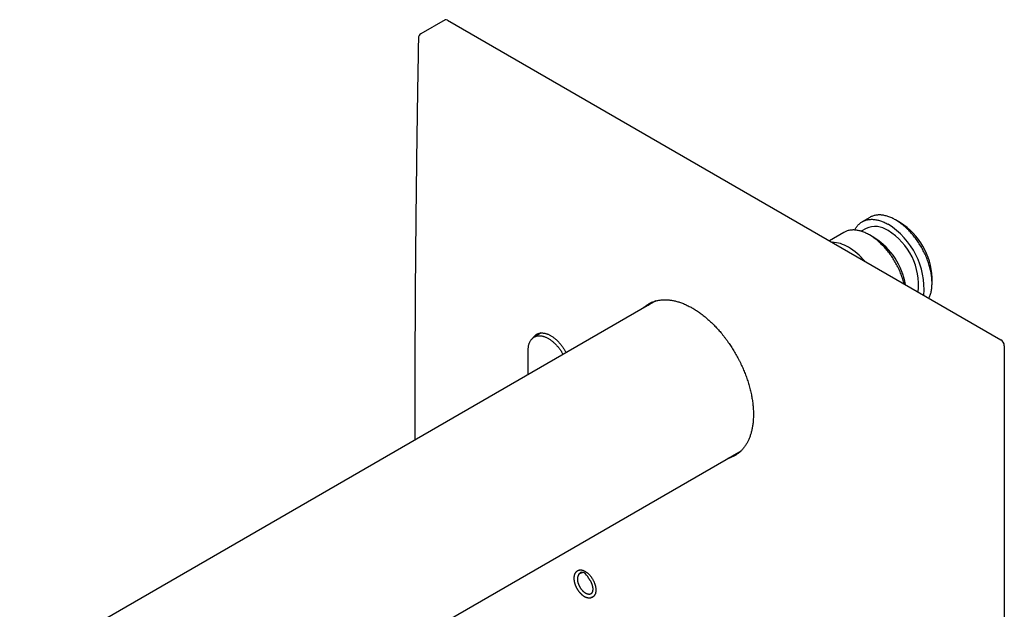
# Model space of a CAD drawing. Header units: millimetres. Extents: x 8 to 834, y 12 to 591.
# Tile 4 of 6: x 600 to 798, y 213 to 332. Entities that reach past the tile are written whole.
import ezdxf

# ---------------------------------------------------------------- set-up
doc = ezdxf.new("R2010")
doc.units = ezdxf.units.MM

msp = doc.modelspace()

# ---------------------------------------------------------------- linework, layer by layer
at = {"color": 7, "linetype": 'Continuous', "lineweight": 30}
for p, q in [((685.64, 331.71), (680.8, 328.92)), ((686.14, 331.66), (797.15, 267.57)), ((770.87, 292.1), (769.35, 291.22)), ((777, 291.04), (776.05, 291.59)), ((765.64, 289.08), (762.76, 287.42)), ((770.12, 289.88), (769.14, 289.31)), ((771.91, 287.94), (770.81, 288.57)), ((783.36, 278.91), (783.36, 280.02)), ((727.93, 275.34), (600.29, 201.66)), ((727.85, 275.32), (727.78, 275.25)), ((704.95, 268.92), (703.52, 268.09)), ((702.34, 260.56), (702.34, 265.48)), ((797.86, 266.35), (797.86, 105.49)), ((634.99, 181.74), (745.03, 245.26)), ((712.54, 221.36), (712.14, 221.13)), ((712.14, 221.13), (712.14, 221.13)), ((712.46, 220.56), (712.47, 220.57)), ((712.83, 220.71), (712.83, 220.71)), ((713.44, 220.84), (712.96, 220.74)), ((712.96, 220.74), (712.97, 220.74)), ((714.82, 216.5), (714.82, 216.5)), ((715.14, 215.93), (715.53, 216.16))]:
    msp.add_line(p, q, dxfattribs=at)
at = {"color": 7, "linetype": 'Continuous', "lineweight": 30, "flags": 128}
for points in [[(782.75, 275.88), (782.81, 276), (782.88, 276.17), (782.94, 276.34), (783, 276.51), (783.06, 276.69), (783.11, 276.87), (783.16, 277.06), (783.2, 277.25), (783.24, 277.44), (783.27, 277.64), (783.3, 277.85), (783.32, 278.05), (783.34, 278.26), (783.35, 278.48), (783.36, 278.69), (783.36, 278.91), (783.36, 279.14), (783.35, 279.36), (783.34, 279.59), (783.32, 279.82), (783.3, 280.05), (783.27, 280.29), (783.24, 280.52), (783.2, 280.76), (783.16, 281), (783.11, 281.25), (783.06, 281.49), (783, 281.73), (782.94, 281.98), (782.88, 282.22), (782.81, 282.47), (782.73, 282.72), (782.65, 282.96), (782.57, 283.21), (782.48, 283.46), (782.38, 283.71), (782.28, 283.95), (782.18, 284.2), (782.08, 284.44), (781.97, 284.69), (781.85, 284.93), (781.73, 285.17), (781.61, 285.41), (781.48, 285.65), (781.35, 285.89), (781.22, 286.13), (781.08, 286.36), (780.94, 286.59), (780.8, 286.82), (780.65, 287.05), (780.5, 287.27), (780.35, 287.49), (780.19, 287.71), (780.03, 287.93), (779.87, 288.14), (779.7, 288.35), (779.54, 288.55), (779.37, 288.75), (779.2, 288.95), (779.02, 289.14), (778.85, 289.33), (778.67, 289.51), (778.49, 289.7), (778.31, 289.87), (778.12, 290.04), (777.94, 290.21), (777.75, 290.37), (777.57, 290.53), (777.38, 290.68), (777.19, 290.83), (777, 290.97), (776.81, 291.1), (776.62, 291.23), (776.43, 291.36), (776.24, 291.48), (776.04, 291.59), (775.85, 291.7), (775.66, 291.8), (775.47, 291.9), (775.28, 291.99), (775.09, 292.07), (774.9, 292.15), (774.71, 292.22), (774.52, 292.28), (774.34, 292.34), (774.15, 292.4), (773.97, 292.44), (773.78, 292.48), (773.6, 292.52), (773.42, 292.54), (773.24, 292.56), (773.07, 292.58), (772.89, 292.59), (772.72, 292.59), (772.55, 292.58), (772.39, 292.57), (772.22, 292.55), (772.06, 292.53), (771.9, 292.5), (771.74, 292.46), (771.59, 292.42), (771.44, 292.37), (771.29, 292.31), (771.15, 292.25), (771.01, 292.18), (770.87, 292.1)], [(767.84, 289.56), (767.84, 289.56), (767.92, 289.71), (768, 289.86), (768.09, 290.01), (768.19, 290.15), (768.28, 290.28), (768.39, 290.41), (768.49, 290.53), (768.6, 290.65), (768.72, 290.76), (768.84, 290.86), (768.96, 290.96), (769.09, 291.06), (769.22, 291.14), (769.35, 291.22), (769.49, 291.3), (769.63, 291.37), (769.77, 291.43), (769.92, 291.49), (770.07, 291.54), (770.22, 291.58), (770.38, 291.62), (770.54, 291.65), (770.7, 291.67), (770.86, 291.69), (771.03, 291.7), (771.2, 291.71), (771.37, 291.71), (771.55, 291.7), (771.72, 291.69), (771.9, 291.67), (772.08, 291.64), (772.26, 291.6), (772.45, 291.56), (772.63, 291.52), (772.82, 291.47), (773, 291.41), (773.19, 291.34), (773.38, 291.27), (773.57, 291.19), (773.76, 291.11), (773.95, 291.02), (774.14, 290.92), (774.33, 290.82), (774.52, 290.71)], [(777.76, 278.77), (777.71, 278.96), (777.64, 279.2), (777.57, 279.45), (777.5, 279.7), (777.42, 279.94), (777.33, 280.19), (777.24, 280.44), (777.15, 280.69), (777.05, 280.93), (776.95, 281.18), (776.84, 281.42), (776.73, 281.67), (776.62, 281.91), (776.5, 282.15), (776.38, 282.39), (776.25, 282.63), (776.12, 282.87), (775.99, 283.11), (775.85, 283.34), (775.71, 283.57), (775.56, 283.8), (775.42, 284.03), (775.27, 284.25), (775.11, 284.47), (774.96, 284.69), (774.8, 284.91), (774.64, 285.12), (774.47, 285.32), (774.3, 285.53), (774.13, 285.73), (773.96, 285.93), (773.79, 286.12), (773.61, 286.31), (773.43, 286.49), (773.25, 286.67), (773.07, 286.85), (772.89, 287.02), (772.71, 287.19), (772.52, 287.35), (772.33, 287.51), (772.15, 287.66), (771.96, 287.8), (771.77, 287.95), (771.58, 288.08), (771.39, 288.21), (771.19, 288.34), (771, 288.46), (770.81, 288.57), (770.62, 288.68), (770.43, 288.78), (770.24, 288.87), (770.05, 288.96), (769.86, 289.05), (769.67, 289.13), (769.48, 289.2), (769.29, 289.26), (769.1, 289.32), (768.92, 289.38), (768.73, 289.42), (768.55, 289.46), (768.37, 289.5), (768.19, 289.52), (768.01, 289.54), (767.84, 289.56), (767.66, 289.57), (767.49, 289.57), (767.32, 289.56), (767.15, 289.55), (766.99, 289.53), (766.83, 289.51), (766.67, 289.48), (766.51, 289.44), (766.36, 289.4), (766.21, 289.34), (766.06, 289.29), (765.91, 289.23), (765.77, 289.16), (765.64, 289.08)], [(702.34, 265.48), (702.34, 265.62), (702.34, 265.75), (702.35, 265.89), (702.36, 266.02), (702.38, 266.14), (702.4, 266.27), (702.42, 266.39), (702.45, 266.51), (702.48, 266.63), (702.51, 266.74), (702.55, 266.85), (702.59, 266.96), (702.63, 267.06), (702.68, 267.16), (702.73, 267.26), (702.78, 267.35), (702.84, 267.44), (702.9, 267.53), (702.96, 267.61), (703.02, 267.69), (703.09, 267.76), (703.16, 267.83), (703.24, 267.9), (703.31, 267.96), (703.39, 268.01), (703.47, 268.07), (703.56, 268.12), (703.65, 268.16), (703.74, 268.2), (703.83, 268.24), (703.92, 268.27), (704.02, 268.29), (704.11, 268.32), (704.21, 268.33), (704.32, 268.35), (704.42, 268.36), (704.53, 268.36), (704.63, 268.36), (704.74, 268.35), (704.85, 268.34), (704.96, 268.33), (705.08, 268.31), (705.19, 268.29), (705.3, 268.26), (705.42, 268.23), (705.54, 268.19), (705.65, 268.15), (705.77, 268.1), (705.89, 268.05), (706.01, 268), (706.13, 267.94), (706.25, 267.88), (706.37, 267.81), (706.49, 267.74), (706.6, 267.66), (706.72, 267.59), (706.84, 267.5), (706.96, 267.42), (707.08, 267.33), (707.2, 267.23), (707.31, 267.13), (707.43, 267.03), (707.54, 266.93), (707.66, 266.82), (707.77, 266.71), (707.88, 266.59), (707.99, 266.48), (708.1, 266.36), (708.21, 266.23), (708.31, 266.11), (708.42, 265.98), (708.52, 265.85), (708.62, 265.72), (708.72, 265.58), (708.81, 265.44), (708.91, 265.3), (709, 265.16), (709.09, 265.02), (709.17, 264.88), (709.26, 264.73), (709.33, 264.6)]]:
    msp.add_lwpolyline(points, dxfattribs=at)
at = {"color": 7, "linetype": 'Continuous', "lineweight": 30}
for centre, radius, start, end in [((685.84, 331.24), 0.512, 54.9547, 113.7349), ((681.3, 328.05), 1, 119.9973, 178.9362), ((766.49, 277.73), 15.27, 355.3397, 58.2386), ((769.55, 279.39), 13.83, 2.6055, 57.3945), ((771.95, 285.84), 4.43, 54.4092, 114.2803), ((767.8, 278.49), 12.86, 353.9537, 58.4687), ((763.06, 280.46), 6.66, 58.1792, 87.9524), ((764.42, 276.37), 13.77, 9.3895, 57.0821), ((759.84, 274.88), 13.1, 40.1891, 59.0752), ((730.63, 270.16), 6.04, 126.1042, 134.8369), ((796.33, 266.28), 1.53, 2.5111, 57.4889), ((742.08, 250.31), 6.05, 285.1626, 292.7384), ((714.64, 216.8), 1, 296.5158, 303.5018)]:
    msp.add_arc(centre, radius, start, end, dxfattribs=at)
msp.add_ellipse((713.57, 219.47), major_axis=(-0.7, 1.38), ratio=0.575154, start_param=4.604859, end_param=6.514734, dxfattribs=at)
for points, knots in [([(680.3, 328.07), (680.3, 327.97), (680.28, 326.64), (680.23, 324.08), (680.17, 320.4), (680.11, 316.71), (680.05, 313.03), (680, 309.34), (679.94, 305.65), (679.9, 301.95), (679.85, 298.25), (679.81, 294.55), (679.77, 290.84), (679.74, 287.13), (679.7, 283.42), (679.67, 279.7), (679.65, 275.98), (679.63, 272.26), (679.61, 268.53), (679.59, 264.8), (679.58, 261.07), (679.57, 257.33), (679.56, 253.59), (679.55, 250.28), (679.55, 248.22), (679.55, 247.41)], [0, 0, 0, 0, 0.0039, 0.049253, 0.094668, 0.140144, 0.185683, 0.231284, 0.276947, 0.322674, 0.368463, 0.414317, 0.460234, 0.506215, 0.55226, 0.598371, 0.644546, 0.690786, 0.737092, 0.783464, 0.829901, 0.876406, 0.922977, 0.969615, 1, 1, 1, 1]), ([(725.27, 273.8), (725.32, 273.85), (725.45, 273.98), (725.66, 274.16), (725.91, 274.36), (726.17, 274.55), (726.45, 274.72), (726.74, 274.88), (727.02, 275.01), (727.3, 275.13), (727.59, 275.24), (727.88, 275.33), (728.19, 275.41), (728.51, 275.47), (728.83, 275.52), (729.16, 275.56), (729.5, 275.58), (729.86, 275.58), (730.22, 275.57), (730.57, 275.54), (730.91, 275.5), (731.26, 275.45), (731.61, 275.38), (731.97, 275.29), (732.34, 275.19), (732.71, 275.08), (733.08, 274.95), (733.47, 274.8), (733.86, 274.63), (734.25, 274.45), (734.63, 274.26), (735, 274.07), (735.37, 273.86), (735.74, 273.64), (736.11, 273.4), (736.49, 273.14), (736.86, 272.88), (737.24, 272.6), (737.62, 272.3), (738.01, 271.98), (738.39, 271.65), (738.75, 271.32), (739.11, 270.99), (739.45, 270.66), (739.79, 270.31), (740.14, 269.94), (740.48, 269.56), (740.82, 269.18), (741.16, 268.78), (741.5, 268.36), (741.83, 267.93), (742.16, 267.49), (742.47, 267.05), (742.76, 266.63), (743.05, 266.2), (743.33, 265.76), (743.61, 265.31), (743.88, 264.85), (744.14, 264.39), (744.4, 263.91), (744.65, 263.42), (744.9, 262.93), (745.14, 262.42), (745.36, 261.94), (745.56, 261.46), (745.75, 260.99), (745.94, 260.52), (746.12, 260.03), (746.29, 259.54), (746.45, 259.05), (746.6, 258.55), (746.74, 258.05), (746.87, 257.54), (746.99, 257.04), (747.1, 256.55), (747.19, 256.08), (747.27, 255.62), (747.34, 255.16), (747.4, 254.69), (747.44, 254.22), (747.48, 253.76), (747.51, 253.3), (747.52, 252.84), (747.52, 252.38), (747.51, 251.93), (747.49, 251.49), (747.46, 251.08), (747.41, 250.69), (747.36, 250.3), (747.3, 249.92), (747.22, 249.55), (747.14, 249.19), (747.05, 248.85), (746.95, 248.52), (746.84, 248.19), (746.72, 247.88), (746.59, 247.56), (746.45, 247.28), (746.32, 247.01), (746.17, 246.74), (746, 246.47), (745.82, 246.19), (745.62, 245.92), (745.42, 245.67), (745.2, 245.43), (744.97, 245.19), (744.72, 244.97), (744.47, 244.76), (744.21, 244.58), (743.96, 244.41), (743.7, 244.26), (743.43, 244.12), (743.14, 243.99), (742.85, 243.87), (742.59, 243.78), (742.43, 243.74), (742.37, 243.72)], [0, 0, 0, 0, 0.0060301, 0.0148804, 0.0237247, 0.0329788, 0.0422375, 0.0514963, 0.0607504, 0.0691162, 0.0774821, 0.0863258, 0.0951757, 0.1040276, 0.1128775, 0.1217212, 0.1309748, 0.140233, 0.1494912, 0.1587448, 0.1671101, 0.1754755, 0.1843187, 0.193168, 0.2020193, 0.2108686, 0.2197118, 0.2289647, 0.2382223, 0.24748, 0.2567329, 0.2650977, 0.2734625, 0.2823053, 0.2911542, 0.3000052, 0.3088542, 0.3176969, 0.3269495, 0.3362067, 0.3454639, 0.3547164, 0.3630809, 0.3714453, 0.3802881, 0.389137, 0.397988, 0.406837, 0.4156797, 0.4249322, 0.4341894, 0.4434466, 0.4526992, 0.4610636, 0.469428, 0.4782711, 0.4871205, 0.4959718, 0.5048211, 0.5136643, 0.5229172, 0.5321748, 0.5414323, 0.5506852, 0.55905, 0.5674148, 0.5762585, 0.5851084, 0.5939603, 0.6028102, 0.6116539, 0.6209074, 0.6301656, 0.6394238, 0.6486773, 0.6570426, 0.6654079, 0.6742522, 0.6831026, 0.691955, 0.7008054, 0.7096497, 0.7189037, 0.7281624, 0.7374212, 0.7466752, 0.755041, 0.7634069, 0.7719365, 0.7804698, 0.789003, 0.7975327, 0.8056373, 0.8137436, 0.8218483, 0.8301388, 0.838431, 0.8467215, 0.8540653, 0.8614091, 0.8702533, 0.8791038, 0.8879563, 0.8968068, 0.905651, 0.9149052, 0.924164, 0.9334228, 0.9426769, 0.9510429, 0.9594088, 0.9682526, 0.9771026, 0.9859546, 0.9948046, 1, 1, 1, 1]), ([(703.26, 267.92), (703.28, 267.94), (703.33, 268.03), (703.43, 268.16), (703.56, 268.31), (703.7, 268.44), (703.85, 268.56), (704, 268.66), (704.17, 268.74), (704.35, 268.81), (704.53, 268.87), (704.72, 268.91), (704.92, 268.92), (705.12, 268.93), (705.33, 268.91), (705.55, 268.88), (705.77, 268.84), (705.99, 268.77), (706.22, 268.69), (706.44, 268.6), (706.67, 268.49), (706.9, 268.36), (707.13, 268.21), (707.36, 268.06), (707.58, 267.89), (707.8, 267.7), (708.02, 267.51), (708.24, 267.3), (708.46, 267.07), (708.67, 266.84), (708.87, 266.6), (709.06, 266.35), (709.25, 266.09), (709.43, 265.82), (709.6, 265.54), (709.77, 265.26), (709.88, 265.06), (709.93, 264.96), (709.93, 264.95)], [0, 0, 0, 0, 0.012348, 0.041718, 0.071112, 0.100482, 0.129022, 0.157584, 0.186124, 0.215493, 0.244886, 0.274254, 0.302794, 0.331355, 0.359895, 0.389263, 0.418655, 0.448024, 0.476564, 0.505126, 0.533666, 0.563035, 0.592429, 0.621798, 0.65034, 0.678904, 0.707446, 0.736817, 0.766211, 0.795582, 0.824126, 0.852692, 0.881236, 0.910609, 0.940006, 0.969379, 0.997924, 1, 1, 1, 1]), ([(711.95, 220.98), (711.95, 220.99), (711.97, 221.02), (712.03, 221.08), (712.12, 221.16), (712.22, 221.23), (712.32, 221.29), (712.43, 221.33), (712.55, 221.36), (712.67, 221.38), (712.8, 221.39), (712.93, 221.38), (713.06, 221.37), (713.2, 221.33), (713.34, 221.29), (713.48, 221.23), (713.63, 221.17), (713.77, 221.09), (713.92, 221), (714.06, 220.89), (714.2, 220.78), (714.34, 220.66), (714.48, 220.53), (714.62, 220.39), (714.75, 220.24), (714.87, 220.08), (715, 219.92), (715.11, 219.75), (715.22, 219.58), (715.32, 219.4), (715.42, 219.22), (715.51, 219.03), (715.59, 218.85), (715.66, 218.66), (715.72, 218.47), (715.78, 218.28), (715.82, 218.1), (715.86, 217.91), (715.89, 217.73), (715.9, 217.56), (715.91, 217.38), (715.91, 217.22), (715.9, 217.06), (715.87, 216.91), (715.84, 216.76), (715.8, 216.62), (715.75, 216.5), (715.69, 216.38), (715.62, 216.27), (715.55, 216.17), (715.46, 216.09), (715.37, 216.01), (715.27, 215.95), (715.16, 215.9), (715.05, 215.86), (714.96, 215.84), (714.91, 215.83), (714.9, 215.83)], [0, 0, 0, 0, 0.0013, 0.019999, 0.038762, 0.057547, 0.07631, 0.095009, 0.113709, 0.132472, 0.151258, 0.170021, 0.188721, 0.20742, 0.226184, 0.244969, 0.263733, 0.282433, 0.301133, 0.319896, 0.338682, 0.357445, 0.376145, 0.394845, 0.413608, 0.432393, 0.451157, 0.469857, 0.488556, 0.507319, 0.526104, 0.544867, 0.563566, 0.582265, 0.601028, 0.619813, 0.638576, 0.657275, 0.675974, 0.694736, 0.713521, 0.732283, 0.750982, 0.769681, 0.788444, 0.807228, 0.825991, 0.84469, 0.863389, 0.882152, 0.900937, 0.9197, 0.938399, 0.957099, 0.975862, 0.994647, 1, 1, 1, 1]), ([(712.14, 221.13), (712.14, 221.13), (712.11, 221.11), (712.07, 221.08), (712.01, 221.04), (711.96, 221), (711.91, 220.95), (711.86, 220.89), (711.81, 220.84), (711.77, 220.78), (711.73, 220.72), (711.69, 220.65), (711.66, 220.58), (711.63, 220.51), (711.6, 220.43), (711.57, 220.35), (711.55, 220.27), (711.53, 220.19), (711.52, 220.1), (711.51, 220.01), (711.5, 219.92), (711.49, 219.83), (711.49, 219.73), (711.49, 219.63), (711.5, 219.54), (711.5, 219.44), (711.52, 219.33), (711.53, 219.23), (711.55, 219.13), (711.57, 219.02), (711.59, 218.92), (711.62, 218.81), (711.65, 218.71), (711.68, 218.6), (711.71, 218.5), (711.75, 218.39), (711.79, 218.28), (711.84, 218.18), (711.88, 218.07), (711.93, 217.97), (711.98, 217.87), (712.04, 217.76), (712.1, 217.66), (712.15, 217.56), (712.22, 217.46), (712.28, 217.37), (712.34, 217.27), (712.41, 217.18), (712.48, 217.09), (712.55, 217), (712.62, 216.91), (712.7, 216.82), (712.77, 216.74), (712.85, 216.66), (712.93, 216.59), (713, 216.51), (713.08, 216.44), (713.16, 216.37), (713.25, 216.31), (713.33, 216.25), (713.41, 216.19), (713.49, 216.14), (713.55, 216.1), (713.59, 216.08), (713.59, 216.08)], [0, 0, 0, 0, 0.0053652, 0.0214365, 0.0375087, 0.0535942, 0.0697049, 0.0858515, 0.1020422, 0.1182826, 0.134576, 0.1509227, 0.1673211, 0.1837674, 0.2002568, 0.2167836, 0.2333418, 0.2499252, 0.2665283, 0.2831459, 0.2997737, 0.3164078, 0.3330451, 0.3496826, 0.3663184, 0.3829511, 0.3995797, 0.4162036, 0.4328225, 0.449436, 0.4660444, 0.4826475, 0.4992458, 0.5158394, 0.5324287, 0.5490141, 0.565596, 0.5821749, 0.5987512, 0.6153255, 0.6318981, 0.6484695, 0.6650403, 0.681611, 0.6981819, 0.7147535, 0.7313263, 0.7479007, 0.7644773, 0.7810566, 0.7976389, 0.8142249, 0.830815, 0.8474096, 0.8640092, 0.8806141, 0.8972246, 0.9138411, 0.9304637, 0.9470926, 0.9637275, 0.9803682, 0.9961345, 1, 1, 1, 1]), ([(712.97, 220.74), (712.96, 220.74), (712.93, 220.74), (712.88, 220.72), (712.82, 220.7), (712.77, 220.68), (712.71, 220.65), (712.66, 220.62), (712.61, 220.58), (712.56, 220.54), (712.52, 220.5), (712.47, 220.45), (712.43, 220.4), (712.4, 220.35), (712.36, 220.29), (712.33, 220.23), (712.31, 220.17), (712.28, 220.1), (712.26, 220.03), (712.24, 219.96), (712.23, 219.88), (712.21, 219.81), (712.21, 219.73), (712.2, 219.64), (712.2, 219.56), (712.2, 219.48), (712.2, 219.39), (712.21, 219.3), (712.22, 219.21), (712.24, 219.12), (712.26, 219.03), (712.28, 218.94), (712.3, 218.84), (712.33, 218.75), (712.36, 218.66), (712.39, 218.57), (712.42, 218.47), (712.46, 218.38), (712.5, 218.29), (712.55, 218.2), (712.59, 218.11), (712.64, 218.02), (712.69, 217.93), (712.74, 217.84), (712.8, 217.76), (712.86, 217.67), (712.92, 217.59), (712.98, 217.51), (713.04, 217.44), (713.1, 217.36), (713.17, 217.29), (713.24, 217.22), (713.3, 217.15), (713.37, 217.09), (713.44, 217.03), (713.51, 216.97), (713.59, 216.91), (713.66, 216.86), (713.73, 216.81), (713.81, 216.77), (713.88, 216.73), (713.95, 216.69), (714.03, 216.66), (714.1, 216.63), (714.17, 216.61), (714.24, 216.59), (714.32, 216.57), (714.39, 216.56), (714.46, 216.55), (714.53, 216.55), (714.59, 216.55), (714.66, 216.55), (714.72, 216.56), (714.78, 216.57), (714.85, 216.59), (714.9, 216.61), (714.96, 216.64), (715, 216.66), (715.02, 216.67), (715.02, 216.67)], [0, 0, 0, 0, 0.005841, 0.018796, 0.031695, 0.044547, 0.057366, 0.070167, 0.082964, 0.09577, 0.108602, 0.121473, 0.134394, 0.147372, 0.160411, 0.17351, 0.186668, 0.199878, 0.213133, 0.226426, 0.239749, 0.253093, 0.266453, 0.279823, 0.293198, 0.306574, 0.319949, 0.333319, 0.346685, 0.360045, 0.373398, 0.386746, 0.400087, 0.413423, 0.426753, 0.440079, 0.4534, 0.466717, 0.480031, 0.493343, 0.506653, 0.519962, 0.53327, 0.546579, 0.559888, 0.573199, 0.586511, 0.599827, 0.613145, 0.626468, 0.639796, 0.653129, 0.666468, 0.679813, 0.693165, 0.706525, 0.719892, 0.733267, 0.746648, 0.760036, 0.77343, 0.786826, 0.800224, 0.813618, 0.827003, 0.840375, 0.853725, 0.867047, 0.880332, 0.893572, 0.906758, 0.919884, 0.932948, 0.945947, 0.958885, 0.97177, 0.984611, 0.997423, 1, 1, 1, 1]), ([(712.46, 220.56), (712.47, 220.57), (712.49, 220.58), (712.53, 220.6), (712.58, 220.62), (712.64, 220.64), (712.68, 220.65), (712.7, 220.65), (712.7, 220.65)], [0, 0, 0, 0, 0.074782, 0.300958, 0.527008, 0.752394, 0.976731, 1, 1, 1, 1]), ([(712.72, 220.66), (712.72, 220.66), (712.71, 220.65), (712.69, 220.65), (712.68, 220.65), (712.68, 220.66), (712.68, 220.67), (712.68, 220.69), (712.69, 220.7), (712.7, 220.72), (712.71, 220.72)], [0, 0, 0, 0, 0.076177, 0.153427, 0.241609, 0.379844, 0.507168, 0.637596, 0.817484, 1, 1, 1, 1]), ([(713.27, 220.89), (713.26, 220.89), (713.21, 220.87), (713.11, 220.84), (712.98, 220.78), (712.85, 220.72), (712.76, 220.68), (712.72, 220.66)], [0, 0, 0, 0, 0.034859, 0.27309, 0.512718, 0.755896, 1, 1, 1, 1]), ([(714.44, 219.72), (714.44, 219.71), (714.45, 219.69), (714.47, 219.66), (714.48, 219.64), (714.49, 219.62), (714.49, 219.62)], [0, 0, 0, 0, 0.291194, 0.584816, 0.924534, 1, 1, 1, 1]), ([(714.49, 219.62), (714.51, 219.6), (714.55, 219.55), (714.6, 219.48), (714.66, 219.39), (714.71, 219.3), (714.77, 219.22), (714.82, 219.13), (714.87, 219.04), (714.91, 218.95), (714.96, 218.85), (715, 218.76), (715.04, 218.67), (715.07, 218.57), (715.1, 218.48), (715.14, 218.39), (715.16, 218.29), (715.19, 218.2), (715.21, 218.11), (715.23, 218.02), (715.24, 217.93), (715.26, 217.84), (715.27, 217.75), (715.27, 217.66), (715.27, 217.58), (715.27, 217.5), (715.27, 217.42), (715.27, 217.34), (715.26, 217.26), (715.25, 217.19), (715.23, 217.12), (715.21, 217.05), (715.19, 216.99), (715.17, 216.92), (715.14, 216.86), (715.12, 216.81), (715.08, 216.76), (715.05, 216.71), (715.01, 216.66), (714.97, 216.62), (714.93, 216.58), (714.89, 216.54), (714.85, 216.52), (714.83, 216.5), (714.82, 216.5)], [0, 0, 0, 0, 0.018719, 0.042921, 0.067127, 0.091336, 0.115548, 0.13976, 0.163972, 0.188182, 0.212389, 0.236593, 0.260792, 0.284984, 0.30917, 0.333348, 0.357516, 0.381674, 0.405822, 0.429957, 0.454081, 0.478191, 0.502288, 0.526373, 0.550445, 0.574506, 0.598558, 0.622605, 0.646649, 0.670694, 0.694748, 0.718819, 0.742917, 0.767057, 0.791252, 0.815523, 0.839888, 0.864367, 0.888981, 0.913744, 0.938663, 0.963733, 0.988933, 1, 1, 1, 1]), ([(713.59, 216.08), (713.61, 216.07), (713.65, 216.04), (713.72, 216.01), (713.8, 215.97), (713.89, 215.93), (713.97, 215.9), (714.05, 215.87), (714.13, 215.84), (714.22, 215.82), (714.3, 215.81), (714.38, 215.8), (714.45, 215.79), (714.53, 215.78), (714.61, 215.78), (714.68, 215.79), (714.76, 215.8), (714.83, 215.81), (714.9, 215.83), (714.96, 215.85), (715.03, 215.88), (715.07, 215.89), (715.08, 215.9)], [0, 0, 0, 0, 0.027457, 0.079475, 0.131505, 0.183534, 0.235552, 0.287549, 0.339512, 0.391426, 0.443273, 0.495034, 0.54669, 0.59822, 0.649607, 0.700834, 0.751892, 0.802777, 0.853492, 0.904049, 0.95447, 1, 1, 1, 1])]:
    msp.add_open_spline(points, degree=3, knots=knots, dxfattribs=at)

doc.saveas('drawing.dxf')
